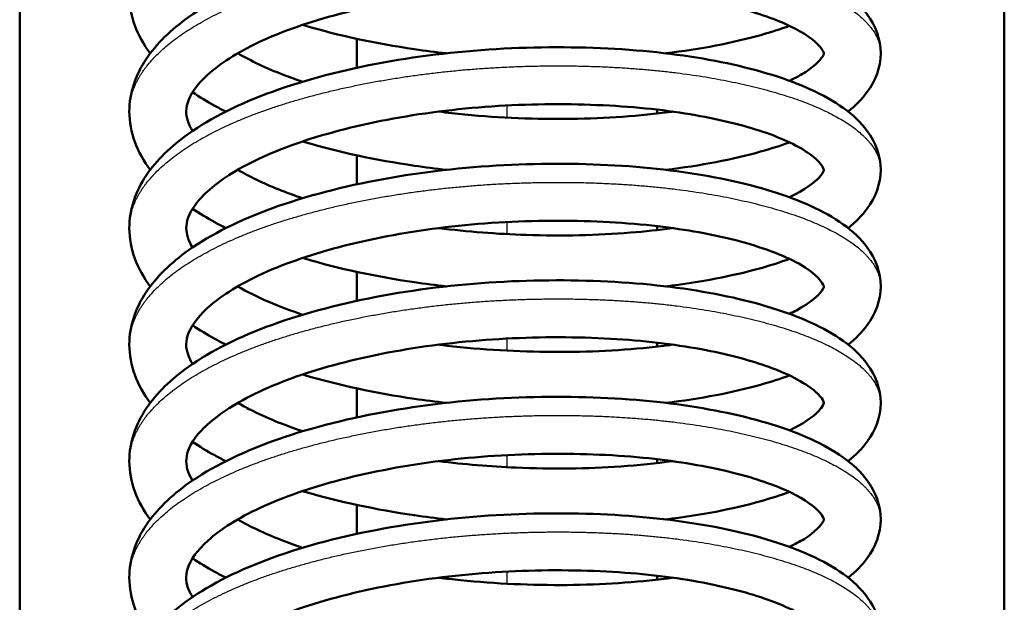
# Model space of a CAD drawing. Header units: millimetres. Extents: x 70 to 1011, y -602 to 1647.
# Tile 9 of 98: x 196 to 215, y 386 to 397. Entities that reach past the tile are written whole.
import ezdxf

# ---------------------------------------------------------------- set-up
doc = ezdxf.new("R2010")
doc.units = ezdxf.units.MM
doc.header["$LTSCALE"] = 0.75
doc.layers.add('Visible', color=7, linetype='Continuous', lineweight=50)
doc.layers.add('Visible Narrow', color=7, linetype='Continuous', lineweight=25)

msp = doc.modelspace()

# ---------------------------------------------------------------- linework, layer by layer
at = {"layer": 'Visible'}
for p, q in [((195.624, 349.32, 12.317), (195.624, 463.688, 12.317)), ((214.624, 349.32, 12.317), (214.624, 463.688, 12.317))]:
    msp.add_line(p, q, dxfattribs=at)
for points, knots in [([(198.142, 396.739, -1.733), (197.891, 397.074, -1.148), (197.739, 397.466, -0.537), (197.739, 398.217, 0.596), (197.859, 398.57, 1.139), (198.264, 399.176, 2.177), (198.543, 399.442, 2.684), (199.32, 399.993, 3.753), (199.871, 400.266, 4.305), (201.138, 400.726, 5.212), (201.873, 400.916, 5.576), (203.388, 401.193, 6.032), (204.183, 401.284, 6.141), (205.738, 401.364, 6.11), (206.518, 401.359, 5.973), (207.972, 401.264, 5.479), (208.666, 401.171, 5.118), (209.894, 400.91, 4.217), (210.441, 400.741, 3.663), (211.356, 400.324, 2.423), (211.732, 400.069, 1.715), (212.136, 399.521, 0.553), (212.239, 399.257, 0.092), (212.239, 398.717, -0.81), (212.137, 398.454, -1.268), (211.878, 398.102, -2.015), (211.754, 397.977, -2.308), (211.61, 397.863, -2.596)], [31.723877, 31.723877, 31.723877, 31.723877, 31.939273, 31.939273, 32.131685, 32.131685, 32.319673, 32.319673, 32.561354, 32.561354, 32.806999, 32.806999, 33.04302, 33.04302, 33.274188, 33.274188, 33.504576, 33.504576, 33.73783, 33.73783, 33.983753, 33.983753, 34.141798, 34.141798, 34.299159, 34.299159, 34.401275, 34.401275, 34.401275, 34.401275]), ([(198.142, 394.492, -0.891), (197.891, 394.826, -0.306), (197.739, 395.219, 0.305), (197.739, 395.97, 1.438), (197.859, 396.323, 1.981), (198.264, 396.928, 3.019), (198.543, 397.195, 3.526), (199.32, 397.745, 4.595), (199.871, 398.019, 5.147), (201.138, 398.478, 6.054), (201.873, 398.669, 6.418), (203.388, 398.945, 6.874), (204.183, 399.036, 6.983), (205.738, 399.116, 6.952), (206.518, 399.112, 6.815), (207.972, 399.016, 6.321), (208.666, 398.923, 5.96), (209.894, 398.662, 5.059), (210.441, 398.494, 4.505), (211.356, 398.077, 3.265), (211.732, 397.822, 2.557), (212.136, 397.274, 1.395), (212.239, 397.01, 0.934), (212.239, 396.47, 0.032), (212.137, 396.207, -0.426), (211.878, 395.854, -1.173), (211.754, 395.73, -1.466), (211.61, 395.616, -1.754)], [27.319095, 27.319095, 27.319095, 27.319095, 27.53449, 27.53449, 27.726903, 27.726903, 27.91489, 27.91489, 28.156571, 28.156571, 28.402217, 28.402217, 28.638237, 28.638237, 28.869405, 28.869405, 29.099793, 29.099793, 29.333048, 29.333048, 29.57897, 29.57897, 29.737016, 29.737016, 29.894377, 29.894377, 29.996492, 29.996492, 29.996492, 29.996492]), ([(210.478, 396.21, -2.85), (210.596, 396.266, -2.634), (210.7, 396.322, -2.411), (210.997, 396.512, -1.623), (211.101, 396.643, -1.015), (211.15, 396.747, 0.14), (211.148, 396.729, 0.692), (211.12, 396.798, 1.623), (211.086, 396.856, 2.007), (210.892, 397.042, 2.933), (210.683, 397.179, 3.472), (210.107, 397.435, 4.448), (209.737, 397.557, 4.897), (208.847, 397.771, 5.707), (208.306, 397.863, 6.065), (207.118, 397.984, 6.623), (206.451, 398.012, 6.817), (205.099, 397.995, 6.999), (204.396, 397.95, 6.985), (203.051, 397.78, 6.749), (202.392, 397.654, 6.524), (201.214, 397.346, 5.893), (200.678, 397.159, 5.48), (199.819, 396.754, 4.534), (199.476, 396.532, 3.993), (199.028, 396.123, 2.863), (198.911, 395.937, 2.263), (198.818, 395.632, 1.016), (198.826, 395.505, 0.359), (198.923, 395.304, -0.383), (198.94, 395.273, -0.49), (198.96, 395.242, -0.597)], [65.120452, 65.120452, 65.120452, 65.120452, 65.195768, 65.195768, 65.379353, 65.379353, 65.544028, 65.544028, 65.65957, 65.65957, 65.833393, 65.833393, 66.007897, 66.007897, 66.200103, 66.200103, 66.403259, 66.403259, 66.609386, 66.609386, 66.816024, 66.816024, 67.020774, 67.020774, 67.218237, 67.218237, 67.405614, 67.405614, 67.604235, 67.604235, 67.638087, 67.638087, 67.638087, 67.638087]), ([(203.86, 396.739, -6.786), (203.651, 396.762, -6.759), (203.445, 396.788, -6.725), (202.497, 396.927, -6.523), (201.775, 397.082, -6.247), (201.113, 397.278, -5.869), (201.099, 397.282, -5.86), (201.084, 397.286, -5.852)], [35.3516974, 35.3516974, 35.3516974, 35.3516974, 35.4146825, 35.4146825, 35.6453729, 35.6453729, 35.6506262, 35.6506262, 35.6506262, 35.6506262]), ([(210.479, 397.269, -4.285), (210.304, 397.205, -4.485), (210.118, 397.146, -4.676), (209.385, 396.94, -5.353), (208.76, 396.819, -5.778), (208.09, 396.739, -6.101)], [34.6129025, 34.6129025, 34.6129025, 34.6129025, 34.6944904, 34.6944904, 34.9183415, 34.9183415, 34.9183415, 34.9183415]), ([(198.142, 392.244, -0.049), (197.891, 392.579, 0.535), (197.739, 392.971, 1.146), (197.739, 393.722, 2.28), (197.859, 394.075, 2.823), (198.264, 394.681, 3.861), (198.543, 394.947, 4.367), (199.32, 395.498, 5.437), (199.871, 395.771, 5.989), (201.138, 396.231, 6.895), (201.873, 396.422, 7.26), (203.388, 396.698, 7.716), (204.183, 396.789, 7.825), (205.738, 396.869, 7.794), (206.518, 396.864, 7.657), (207.972, 396.769, 7.163), (208.666, 396.676, 6.802), (209.894, 396.415, 5.901), (210.441, 396.246, 5.347), (211.356, 395.829, 4.107), (211.732, 395.574, 3.398), (212.136, 395.026, 2.237), (212.239, 394.762, 1.776), (212.239, 394.222, 0.874), (212.137, 393.959, 0.416), (211.878, 393.607, -0.331), (211.754, 393.482, -0.624), (211.61, 393.369, -0.912)], [22.914312, 22.914312, 22.914312, 22.914312, 23.129708, 23.129708, 23.32212, 23.32212, 23.510108, 23.510108, 23.751789, 23.751789, 23.997434, 23.997434, 24.233455, 24.233455, 24.464623, 24.464623, 24.695011, 24.695011, 24.928265, 24.928265, 25.174188, 25.174188, 25.332233, 25.332233, 25.489595, 25.489595, 25.59171, 25.59171, 25.59171, 25.59171]), ([(199.832, 396.739, -3.526), (200.084, 396.593, -3.882), (200.382, 396.452, -4.209), (200.832, 396.279, -4.599), (200.955, 396.234, -4.698), (201.083, 396.192, -4.791)], [63.8480807, 63.8480807, 63.8480807, 63.8480807, 63.9852614, 63.9852614, 64.0341723, 64.0341723, 64.0341723, 64.0341723]), ([(199.601, 395.615, -3.871), (199.528, 395.652, -3.798), (199.457, 395.69, -3.723), (199.237, 395.811, -3.483), (199.094, 395.898, -3.311), (198.96, 395.989, -3.133)], [31.4411759, 31.4411759, 31.4411759, 31.4411759, 31.4739364, 31.4739364, 31.545612, 31.545612, 31.545612, 31.545612]), ([(210.479, 393.962, -2.008), (210.767, 394.099, -1.482), (210.965, 394.247, -0.898), (211.143, 394.449, 0.253), (211.139, 394.481, 0.828), (211.138, 394.511, 2.2), (211.105, 394.629, 3.025), (210.667, 394.941, 4.371), (210.354, 395.095, 4.938), (209.596, 395.35, 5.892), (209.154, 395.46, 6.3), (208.127, 395.641, 7.013), (207.517, 395.706, 7.309), (206.235, 395.768, 7.708), (205.544, 395.764, 7.811), (204.177, 395.682, 7.808), (203.482, 395.599, 7.698), (202.192, 395.363, 7.28), (201.578, 395.208, 6.968), (200.528, 394.851, 6.183), (200.073, 394.643, 5.706), (199.388, 394.22, 4.661), (199.143, 393.999, 4.083), (198.879, 393.637, 2.913), (198.838, 393.495, 2.316), (198.84, 393.255, 1.235), (198.873, 393.132, 0.741), (198.959, 392.994, 0.263)], [69.149945, 69.149945, 69.149945, 69.149945, 69.334301, 69.334301, 69.504682, 69.504682, 69.745856, 69.745856, 69.939582, 69.939582, 70.119297, 70.119297, 70.318503, 70.318503, 70.522575, 70.522575, 70.729554, 70.729554, 70.935504, 70.935504, 71.137178, 71.137178, 71.331187, 71.331187, 71.513088, 71.513088, 71.663337, 71.663337, 71.663337, 71.663337]), ([(203.711, 395.615, -5.9), (203.877, 395.594, -5.93), (204.045, 395.575, -5.953), (204.891, 395.493, -6.038), (205.593, 395.466, -6.001), (206.938, 395.484, -5.719), (207.599, 395.531, -5.47), (208.202, 395.613, -5.126), (208.211, 395.614, -5.121), (208.219, 395.615, -5.116)], [64.3265034, 64.3265034, 64.3265034, 64.3265034, 64.3773685, 64.3773685, 64.5828885, 64.5828885, 64.7897334, 64.7897334, 64.7927227, 64.7927227, 64.7927227, 64.7927227]), ([(203.86, 394.492, -5.944), (203.651, 394.515, -5.918), (203.445, 394.541, -5.883), (202.497, 394.679, -5.681), (201.775, 394.835, -5.405), (201.113, 395.03, -5.027), (201.098, 395.035, -5.018), (201.083, 395.039, -5.009)], [30.9469149, 30.9469149, 30.9469149, 30.9469149, 31.0099001, 31.0099001, 31.2405905, 31.2405905, 31.245957, 31.245957, 31.245957, 31.245957]), ([(210.478, 395.021, -3.444), (210.303, 394.957, -3.644), (210.117, 394.898, -3.835), (209.385, 394.692, -4.511), (208.76, 394.571, -4.936), (208.09, 394.492, -5.259)], [30.2082751, 30.2082751, 30.2082751, 30.2082751, 30.289708, 30.289708, 30.513559, 30.513559, 30.513559, 30.513559]), ([(198.142, 389.997, 0.793), (197.891, 390.331, 1.377), (197.739, 390.724, 1.988), (197.739, 391.475, 3.122), (197.859, 391.828, 3.665), (198.264, 392.433, 4.703), (198.543, 392.7, 5.209), (199.32, 393.25, 6.279), (199.871, 393.524, 6.831), (201.138, 393.983, 7.737), (201.873, 394.174, 8.102), (203.388, 394.45, 8.558), (204.183, 394.542, 8.667), (205.738, 394.621, 8.636), (206.518, 394.617, 8.499), (207.972, 394.521, 8.005), (208.666, 394.428, 7.644), (209.894, 394.167, 6.742), (210.441, 393.999, 6.189), (211.356, 393.582, 4.949), (211.732, 393.327, 4.24), (212.136, 392.779, 3.078), (212.239, 392.515, 2.618), (212.239, 391.975, 1.716), (212.137, 391.712, 1.257), (211.878, 391.359, 0.511), (211.754, 391.235, 0.218), (211.61, 391.121, -0.07)], [18.50953, 18.50953, 18.50953, 18.50953, 18.724926, 18.724926, 18.917338, 18.917338, 19.105325, 19.105325, 19.347006, 19.347006, 19.592652, 19.592652, 19.828672, 19.828672, 20.059841, 20.059841, 20.290228, 20.290228, 20.523483, 20.523483, 20.769406, 20.769406, 20.927451, 20.927451, 21.084812, 21.084812, 21.186927, 21.186927, 21.186927, 21.186927]), ([(199.832, 394.492, -2.684), (199.942, 394.428, -2.84), (200.061, 394.365, -2.99), (200.452, 394.176, -3.433), (200.755, 394.055, -3.708), (201.083, 393.944, -3.95)], [67.8771345, 67.8771345, 67.8771345, 67.8771345, 67.93721, 67.93721, 68.0633753, 68.0633753, 68.0633753, 68.0633753]), ([(199.601, 393.368, -3.029), (199.528, 393.405, -2.956), (199.457, 393.442, -2.881), (199.237, 393.564, -2.641), (199.093, 393.651, -2.468), (198.959, 393.742, -2.29)], [27.0363935, 27.0363935, 27.0363935, 27.0363935, 27.069154, 27.069154, 27.1409642, 27.1409642, 27.1409642, 27.1409642]), ([(210.478, 391.715, -1.166), (210.525, 391.737, -1.08), (210.57, 391.759, -0.994), (210.877, 391.922, -0.353), (211.04, 392.071, 0.257), (211.152, 392.233, 1.423), (211.142, 392.234, 1.98), (211.132, 392.286, 3.428), (211.018, 392.483, 4.348), (210.369, 392.842, 5.776), (209.946, 393.003, 6.359), (209.001, 393.245, 7.271), (208.488, 393.34, 7.635), (207.34, 393.474, 8.224), (206.683, 393.51, 8.442), (205.341, 393.51, 8.671), (204.638, 393.474, 8.682), (203.284, 393.322, 8.495), (202.615, 393.205, 8.293), (201.41, 392.911, 7.706), (200.856, 392.73, 7.313), (199.953, 392.334, 6.398), (199.586, 392.113, 5.868), (199.087, 391.697, 4.753), (198.945, 391.502, 4.154), (198.822, 391.187, 2.932), (198.821, 391.066, 2.299), (198.897, 390.859, 1.482), (198.924, 390.804, 1.283), (198.96, 390.747, 1.087)], [73.176263, 73.176263, 73.176263, 73.176263, 73.206151, 73.206151, 73.394887, 73.394887, 73.560701, 73.560701, 73.829592, 73.829592, 74.043509, 74.043509, 74.230185, 74.230185, 74.432836, 74.432836, 74.638621, 74.638621, 74.84538, 74.84538, 75.050475, 75.050475, 75.248956, 75.248956, 75.437775, 75.437775, 75.629352, 75.629352, 75.691478, 75.691478, 75.691478, 75.691478]), ([(203.71, 393.368, -5.059), (204.264, 393.298, -5.156), (204.837, 393.254, -5.185), (206.086, 393.214, -5.089), (206.773, 393.229, -4.928), (207.687, 393.303, -4.557), (207.957, 393.332, -4.425), (208.217, 393.368, -4.274)], [68.3558858, 68.3558858, 68.3558858, 68.3558858, 68.5252867, 68.5252867, 68.7316946, 68.7316946, 68.82182, 68.82182, 68.82182, 68.82182]), ([(203.86, 392.244, -5.102), (203.651, 392.267, -5.076), (203.445, 392.294, -5.041), (202.497, 392.432, -4.839), (201.775, 392.587, -4.563), (201.113, 392.783, -4.185), (201.098, 392.787, -4.176), (201.084, 392.792, -4.168)], [26.5421325, 26.5421325, 26.5421325, 26.5421325, 26.6051176, 26.6051176, 26.8358081, 26.8358081, 26.8410881, 26.8410881, 26.8410881, 26.8410881]), ([(210.478, 392.774, -2.601), (210.303, 392.71, -2.801), (210.118, 392.651, -2.993), (209.385, 392.445, -3.669), (208.76, 392.324, -4.094), (208.09, 392.244, -4.417)], [25.8033827, 25.8033827, 25.8033827, 25.8033827, 25.8849256, 25.8849256, 26.1087766, 26.1087766, 26.1087766, 26.1087766]), ([(198.142, 387.749, 1.635), (197.891, 388.084, 2.219), (197.739, 388.476, 2.83), (197.739, 389.227, 3.964), (197.859, 389.58, 4.507), (198.264, 390.186, 5.545), (198.543, 390.452, 6.051), (199.32, 391.003, 7.121), (199.871, 391.277, 7.673), (201.138, 391.736, 8.579), (201.873, 391.927, 8.944), (203.388, 392.203, 9.4), (204.183, 392.294, 9.509), (205.738, 392.374, 9.478), (206.518, 392.369, 9.34), (207.972, 392.274, 8.847), (208.666, 392.181, 8.486), (209.894, 391.92, 7.584), (210.441, 391.751, 7.031), (211.356, 391.334, 5.791), (211.732, 391.079, 5.082), (212.136, 390.531, 3.92), (212.239, 390.267, 3.46), (212.239, 389.727, 2.558), (212.137, 389.465, 2.099), (211.878, 389.112, 1.353), (211.754, 388.987, 1.06), (211.61, 388.874, 0.772)], [14.104747, 14.104747, 14.104747, 14.104747, 14.320143, 14.320143, 14.512555, 14.512555, 14.700543, 14.700543, 14.942223, 14.942223, 15.187869, 15.187869, 15.423889, 15.423889, 15.655058, 15.655058, 15.885445, 15.885445, 16.1187, 16.1187, 16.364623, 16.364623, 16.522668, 16.522668, 16.68003, 16.68003, 16.782145, 16.782145, 16.782145, 16.782145]), ([(199.833, 392.244, -1.842), (200.012, 392.141, -2.095), (200.213, 392.039, -2.332), (200.633, 391.858, -2.75), (200.851, 391.775, -2.937), (201.083, 391.697, -3.107)], [71.9039259, 71.9039259, 71.9039259, 71.9039259, 72.0008996, 72.0008996, 72.0898739, 72.0898739, 72.0898739, 72.0898739]), ([(199.601, 391.12, -2.187), (199.528, 391.157, -2.114), (199.457, 391.195, -2.04), (199.237, 391.316, -1.799), (199.094, 391.403, -1.627), (198.96, 391.494, -1.449)], [22.6316111, 22.6316111, 22.6316111, 22.6316111, 22.6643715, 22.6643715, 22.7360471, 22.7360471, 22.7360471, 22.7360471]), ([(210.478, 389.467, -0.324), (210.739, 389.592, 0.153), (210.927, 389.722, 0.675), (211.133, 389.932, 1.768), (211.138, 389.982, 2.354), (211.139, 390.011, 3.633), (211.137, 390.074, 4.35), (210.822, 390.356, 5.721), (210.503, 390.538, 6.39), (209.739, 390.813, 7.421), (209.327, 390.924, 7.831), (208.351, 391.114, 8.565), (207.763, 391.188, 8.882), (206.504, 391.268, 9.331), (205.817, 391.274, 9.463), (204.447, 391.211, 9.514), (203.748, 391.139, 9.433), (202.439, 390.922, 9.068), (201.811, 390.775, 8.78), (200.717, 390.431, 8.039), (200.236, 390.227, 7.576), (199.499, 389.807, 6.556), (199.227, 389.586, 5.989), (198.91, 389.205, 4.829), (198.851, 389.051, 4.227), (198.83, 388.791, 3.061), (198.858, 388.657, 2.485), (198.959, 388.498, 1.933)], [77.203302, 77.203302, 77.203302, 77.203302, 77.369899, 77.369899, 77.543105, 77.543105, 77.753854, 77.753854, 77.973567, 77.973567, 78.147586, 78.147586, 78.344376, 78.344376, 78.54911, 78.54911, 78.755906, 78.755906, 78.962068, 78.962068, 79.165602, 79.165602, 79.359914, 79.359914, 79.544036, 79.544036, 79.718491, 79.718491, 79.718491, 79.718491]), ([(203.71, 391.12, -4.217), (203.722, 391.119, -4.219), (203.734, 391.117, -4.221), (204.414, 391.032, -4.338), (205.114, 390.988, -4.35), (206.473, 390.972, -4.165), (207.151, 391.001, -3.964), (207.922, 391.082, -3.596), (208.071, 391.1, -3.517), (208.218, 391.12, -3.433)], [72.3822919, 72.3822919, 72.3822919, 72.3822919, 72.3859639, 72.3859639, 72.5908863, 72.5908863, 72.7975296, 72.7975296, 72.848372, 72.848372, 72.848372, 72.848372]), ([(203.86, 389.997, -4.26), (203.651, 390.02, -4.234), (203.445, 390.046, -4.199), (202.497, 390.185, -3.997), (201.775, 390.34, -3.721), (201.113, 390.535, -3.343), (201.098, 390.54, -3.334), (201.083, 390.544, -3.326)], [22.1373501, 22.1373501, 22.1373501, 22.1373501, 22.2003352, 22.2003352, 22.4310257, 22.4310257, 22.4363695, 22.4363695, 22.4363695, 22.4363695]), ([(210.477, 390.526, -1.761), (210.302, 390.462, -1.96), (210.117, 390.403, -2.151), (209.385, 390.197, -2.827), (208.76, 390.076, -3.252), (208.09, 389.997, -3.575)], [21.398834, 21.398834, 21.398834, 21.398834, 21.4801432, 21.4801432, 21.7039942, 21.7039942, 21.7039942, 21.7039942]), ([(198.142, 385.502, 2.477), (197.891, 385.836, 3.061), (197.739, 386.229, 3.672), (197.739, 386.98, 4.805), (197.859, 387.333, 5.349), (198.264, 387.938, 6.387), (198.543, 388.205, 6.893), (199.32, 388.755, 7.963), (199.871, 389.029, 8.514), (201.138, 389.488, 9.421), (201.873, 389.679, 9.786), (203.387, 389.955, 10.242), (204.183, 390.047, 10.351), (205.738, 390.126, 10.32), (206.517, 390.122, 10.182), (207.972, 390.026, 9.689), (208.666, 389.933, 9.328), (209.894, 389.672, 8.426), (210.441, 389.504, 7.873), (211.356, 389.087, 6.633), (211.732, 388.832, 5.924), (212.136, 388.284, 4.762), (212.239, 388.02, 4.302), (212.239, 387.48, 3.4), (212.137, 387.217, 2.941), (211.878, 386.864, 2.195), (211.754, 386.74, 1.901), (211.61, 386.626, 1.614)], [9.699964, 9.699964, 9.699964, 9.699964, 9.915361, 9.915361, 10.107763, 10.107763, 10.295749, 10.295749, 10.537428, 10.537428, 10.783074, 10.783074, 11.019095, 11.019095, 11.250263, 11.250263, 11.480651, 11.480651, 11.713905, 11.713905, 11.959827, 11.959827, 12.117886, 12.117886, 12.27525, 12.27525, 12.377364, 12.377364, 12.377364, 12.377364]), ([(199.832, 389.997, -1), (199.91, 389.951, -1.111), (199.994, 389.906, -1.22), (200.371, 389.714, -1.674), (200.71, 389.575, -1.992), (201.083, 389.449, -2.266)], [75.9304248, 75.9304248, 75.9304248, 75.9304248, 75.973396, 75.973396, 76.1166838, 76.1166838, 76.1166838, 76.1166838]), ([(199.601, 388.873, -1.345), (199.528, 388.91, -1.272), (199.457, 388.947, -1.198), (199.236, 389.069, -0.957), (199.093, 389.156, -0.784), (198.959, 389.247, -0.606)], [18.2268286, 18.2268286, 18.2268286, 18.2268286, 18.2595893, 18.2595893, 18.3314158, 18.3314158, 18.3314158, 18.3314158]), ([(210.478, 387.22, 0.518), (210.584, 387.27, 0.711), (210.679, 387.321, 0.911), (210.979, 387.507, 1.674), (211.093, 387.641, 2.283), (211.151, 387.755, 3.439), (211.146, 387.739, 3.989), (211.124, 387.8, 4.924), (211.094, 387.856, 5.312), (210.908, 388.04, 6.256), (210.699, 388.181, 6.807), (210.125, 388.438, 7.791), (209.759, 388.56, 8.24), (208.877, 388.776, 9.052), (208.338, 388.868, 9.414), (207.155, 388.992, 9.977), (206.49, 389.021, 10.176), (205.14, 389.007, 10.365), (204.436, 388.963, 10.355), (203.09, 388.796, 10.128), (202.429, 388.672, 9.907), (201.247, 388.366, 9.283), (200.708, 388.18, 8.873), (199.841, 387.776, 7.933), (199.494, 387.555, 7.394), (199.037, 387.144, 6.266), (198.916, 386.957, 5.666), (198.818, 386.65, 4.424), (198.825, 386.525, 3.771), (198.918, 386.323, 3.017), (198.937, 386.288, 2.893), (198.96, 386.252, 2.771)], [81.230928, 81.230928, 81.230928, 81.230928, 81.298522, 81.298522, 81.483052, 81.483052, 81.647373, 81.647373, 81.764118, 81.764118, 81.941054, 81.941054, 82.114687, 82.114687, 82.306643, 82.306643, 82.509678, 82.509678, 82.715752, 82.715752, 82.922413, 82.922413, 83.127224, 83.127224, 83.324864, 83.324864, 83.51248, 83.51248, 83.709721, 83.709721, 83.748516, 83.748516, 83.748516, 83.748516]), ([(203.71, 388.873, -3.375), (204.2, 388.811, -3.461), (204.703, 388.769, -3.494), (205.887, 388.719, -3.438), (206.579, 388.727, -3.297), (207.565, 388.795, -2.931), (207.899, 388.829, -2.774), (208.217, 388.873, -2.59)], [76.4092276, 76.4092276, 76.4092276, 76.4092276, 76.5587312, 76.5587312, 76.7649835, 76.7649835, 76.8750668, 76.8750668, 76.8750668, 76.8750668]), ([(203.86, 387.749, -3.418), (203.651, 387.772, -3.392), (203.445, 387.799, -3.357), (202.497, 387.937, -3.155), (201.775, 388.092, -2.879), (201.113, 388.288, -2.501), (201.099, 388.292, -2.493), (201.084, 388.297, -2.484)], [17.7325677, 17.7325677, 17.7325677, 17.7325677, 17.7955529, 17.7955529, 18.0262434, 18.0262434, 18.0314991, 18.0314991, 18.0314991, 18.0314991]), ([(210.479, 388.279, -0.917), (210.304, 388.215, -1.117), (210.118, 388.156, -1.309), (209.385, 387.95, -1.985), (208.76, 387.829, -2.41), (208.09, 387.749, -2.733)], [16.9937691, 16.9937691, 16.9937691, 16.9937691, 17.0753609, 17.0753609, 17.2992116, 17.2992116, 17.2992116, 17.2992116]), ([(198.142, 383.254, 3.319), (197.891, 383.588, 3.903), (197.739, 383.981, 4.514), (197.739, 384.732, 5.647), (197.859, 385.084, 6.189), (198.263, 385.69, 7.227), (198.541, 385.956, 7.733), (199.318, 386.507, 8.803), (199.869, 386.781, 9.354), (201.135, 387.24, 10.262), (201.87, 387.431, 10.627), (203.385, 387.707, 11.083), (204.18, 387.799, 11.192), (205.735, 387.879, 11.162), (206.515, 387.874, 11.025), (207.969, 387.779, 10.532), (208.663, 387.686, 10.171), (209.891, 387.426, 9.27), (210.439, 387.257, 8.717), (211.355, 386.84, 7.477), (211.731, 386.585, 6.769), (212.135, 386.037, 5.606), (212.239, 385.773, 5.145), (212.239, 385.232, 4.241), (212.137, 384.969, 3.783), (211.878, 384.617, 3.036), (211.754, 384.492, 2.743), (211.61, 384.379, 2.455)], [5.29515, 5.29515, 5.29515, 5.29515, 5.510577, 5.510577, 5.702742, 5.702742, 5.890707, 5.890707, 6.132339, 6.132339, 6.378, 6.378, 6.614029, 6.614029, 6.845199, 6.845199, 7.075584, 7.075584, 7.308832, 7.308832, 7.554729, 7.554729, 7.713103, 7.713103, 7.87053, 7.87053, 7.972608, 7.972608, 7.972608, 7.972608]), ([(199.832, 387.749, -0.159), (200.071, 387.611, -0.495), (200.351, 387.477, -0.806), (200.795, 387.302, -1.202), (200.936, 387.251, -1.316), (201.083, 387.202, -1.423)], [79.9585546, 79.9585546, 79.9585546, 79.9585546, 80.0883456, 80.0883456, 80.1446441, 80.1446441, 80.1446441, 80.1446441]), ([(199.601, 386.626, -0.503), (199.528, 386.662, -0.43), (199.457, 386.7, -0.356), (199.237, 386.821, -0.115), (199.094, 386.908, 0.057), (198.96, 386.999, 0.235)], [13.8220462, 13.8220462, 13.8220462, 13.8220462, 13.8548107, 13.8548107, 13.9264786, 13.9264786, 13.9264786, 13.9264786]), ([(210.478, 384.972, 1.36), (210.761, 385.107, 1.877), (210.958, 385.251, 2.448), (211.142, 385.455, 3.588), (211.139, 385.49, 4.166), (211.138, 385.52, 5.516), (211.114, 385.626, 6.317), (210.703, 385.931, 7.665), (210.39, 386.09, 8.25), (209.634, 386.349, 9.22), (209.199, 386.459, 9.629), (208.184, 386.643, 10.349), (207.578, 386.711, 10.65), (206.301, 386.778, 11.061), (205.613, 386.776, 11.172), (204.246, 386.699, 11.182), (203.549, 386.618, 11.08), (202.254, 386.387, 10.675), (201.637, 386.234, 10.37), (200.576, 385.881, 9.596), (200.114, 385.674, 9.123), (199.416, 385.252, 8.085), (199.163, 385.03, 7.509), (198.887, 384.664, 6.342), (198.841, 384.519, 5.746), (198.837, 384.274, 4.643), (198.869, 384.147, 4.126), (198.959, 384.004, 3.628)], [85.260384, 85.260384, 85.260384, 85.260384, 85.441341, 85.441341, 85.612251, 85.612251, 85.846504, 85.846504, 86.044873, 86.044873, 86.223368, 86.223368, 86.422307, 86.422307, 86.626213, 86.626213, 86.833186, 86.833186, 87.039174, 87.039174, 87.241048, 87.241048, 87.435414, 87.435414, 87.617229, 87.617229, 87.77425, 87.77425, 87.77425, 87.77425]), ([(203.711, 386.625, -2.533), (203.85, 386.608, -2.558), (203.991, 386.592, -2.578), (204.809, 386.508, -2.67), (205.511, 386.478, -2.641), (206.859, 386.49, -2.376), (207.523, 386.534, -2.135), (208.155, 386.617, -1.785), (208.187, 386.621, -1.767), (208.219, 386.625, -1.748)], [80.4369647, 80.4369647, 80.4369647, 80.4369647, 80.4797516, 80.4797516, 80.6851836, 80.6851836, 80.8919998, 80.8919998, 80.9032145, 80.9032145, 80.9032145, 80.9032145])]:
    msp.add_open_spline(points, degree=3, knots=knots, dxfattribs=at)
for points in [[(202.128, 396.459, -79.672), (202.128, 396.646, -79.698), (202.128, 396.833, -79.723), (202.128, 397.019, -79.748)], [(207.928, 395.652, -79.555), (207.928, 395.628, -79.551), (207.928, 395.603, -79.547), (207.928, 395.579, -79.543)], [(202.128, 394.212, -79.318), (202.128, 394.398, -79.351), (202.128, 394.585, -79.383), (202.128, 394.772, -79.414)], [(207.928, 393.405, -79.171), (207.928, 393.38, -79.166), (207.928, 393.356, -79.162), (207.928, 393.331, -79.157)], [(202.128, 391.964, -78.882), (202.128, 392.151, -78.921), (202.128, 392.338, -78.96), (202.128, 392.524, -78.998)], [(207.928, 391.157, -78.706), (207.928, 391.133, -78.7), (207.928, 391.108, -78.695), (207.928, 391.084, -78.689)], [(202.128, 389.717, -78.366), (202.128, 389.903, -78.412), (202.128, 390.09, -78.457), (202.128, 390.277, -78.502)], [(207.928, 388.91, -78.162), (207.928, 388.885, -78.155), (207.928, 388.861, -78.149), (207.928, 388.836, -78.143)], [(202.128, 387.469, -77.772), (202.128, 387.656, -77.824), (202.128, 387.843, -77.876), (202.128, 388.029, -77.927)], [(207.928, 386.662, -77.539), (207.928, 386.638, -77.532), (207.928, 386.613, -77.525), (207.928, 386.589, -77.518)]]:
    msp.add_open_spline(points, degree=3, dxfattribs=at)
at = {"layer": 'Visible Narrow'}
for points, knots in [([(197.739, 395.615, 0.903), (197.739, 396.076, 1.957), (198.094, 396.514, 2.959), (198.822, 397.412, 5.015), (200.727, 398.01, 6.269), (202.633, 398.608, 7.524), (204.989, 398.721, 7.482), (207.345, 398.833, 7.44), (209.25, 398.46, 6.101), (211.156, 398.086, 4.762), (211.884, 397.413, 2.622), (212.239, 397.084, 1.579), (212.239, 396.739, 0.482)], [-0.72826087, -0.72826087, -0.72826087, -0.72608696, -0.72608696, -0.72173913, -0.72173913, -0.7173913, -0.7173913, -0.71304348, -0.71304348, -0.70869565, -0.70869565, -0.70652174, -0.70652174, -0.70652174]), ([(197.739, 393.368, 1.745), (197.739, 393.828, 2.799), (198.094, 394.266, 3.801), (198.822, 395.165, 5.857), (200.727, 395.763, 7.111), (202.633, 396.361, 8.366), (204.989, 396.473, 8.324), (207.345, 396.586, 8.282), (209.25, 396.212, 6.943), (211.156, 395.839, 5.604), (211.884, 395.165, 3.464), (212.239, 394.837, 2.421), (212.239, 394.492, 1.324)], [-0.77173913, -0.77173913, -0.77173913, -0.76956522, -0.76956522, -0.76521739, -0.76521739, -0.76086957, -0.76086957, -0.75652174, -0.75652174, -0.75217391, -0.75217391, -0.75, -0.75, -0.75]), ([(197.739, 391.12, 2.587), (197.739, 391.581, 3.641), (198.094, 392.019, 4.643), (198.822, 392.917, 6.699), (200.727, 393.515, 7.953), (202.633, 394.113, 9.208), (204.989, 394.226, 9.166), (207.345, 394.338, 9.124), (209.25, 393.965, 7.785), (211.156, 393.591, 6.446), (211.884, 392.918, 4.306), (212.239, 392.589, 3.263), (212.239, 392.244, 2.166)], [-0.81521739, -0.81521739, -0.81521739, -0.81304348, -0.81304348, -0.80869565, -0.80869565, -0.80434783, -0.80434783, -0.8, -0.8, -0.79565217, -0.79565217, -0.79347826, -0.79347826, -0.79347826]), ([(197.739, 388.873, 3.429), (197.739, 389.333, 4.483), (198.094, 389.771, 5.485), (198.822, 390.67, 7.541), (200.727, 391.268, 8.795), (202.633, 391.866, 10.05), (204.989, 391.978, 10.008), (207.345, 392.091, 9.966), (209.25, 391.717, 8.627), (211.156, 391.344, 7.288), (211.884, 390.67, 5.148), (212.239, 390.342, 4.105), (212.239, 389.997, 3.008)], [-0.85869565, -0.85869565, -0.85869565, -0.85652174, -0.85652174, -0.85217391, -0.85217391, -0.84782609, -0.84782609, -0.84347826, -0.84347826, -0.83913043, -0.83913043, -0.83695652, -0.83695652, -0.83695652]), ([(197.739, 386.626, 4.271), (197.739, 387.086, 5.325), (198.094, 387.524, 6.327), (198.822, 388.422, 8.383), (200.727, 389.02, 9.637), (202.633, 389.618, 10.892), (204.989, 389.731, 10.85), (207.345, 389.843, 10.807), (209.25, 389.47, 9.469), (211.156, 389.096, 8.13), (211.884, 388.423, 5.99), (212.239, 388.095, 4.947), (212.239, 387.749, 3.85)], [-0.90217391, -0.90217391, -0.90217391, -0.9, -0.9, -0.89565217, -0.89565217, -0.89130435, -0.89130435, -0.88695652, -0.88695652, -0.8826087, -0.8826087, -0.88043478, -0.88043478, -0.88043478]), ([(197.739, 384.378, 5.113), (197.739, 384.839, 6.167), (198.094, 385.276, 7.169), (198.822, 386.175, 9.225), (200.727, 386.773, 10.479), (202.633, 387.371, 11.734), (204.989, 387.483, 11.692), (207.345, 387.596, 11.649), (209.25, 387.222, 10.311), (211.156, 386.849, 8.972), (211.884, 386.175, 6.832), (212.239, 385.847, 5.789), (212.239, 385.502, 4.692)], [-0.94565217, -0.94565217, -0.94565217, -0.94347826, -0.94347826, -0.93913043, -0.93913043, -0.93478261, -0.93478261, -0.93043478, -0.93043478, -0.92608696, -0.92608696, -0.92391304, -0.92391304, -0.92391304])]:
    msp.add_rational_spline(points, [0.975528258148, 0.975528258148, 1, 0.951056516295, 1, 0.951056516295, 1, 0.951056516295, 1, 0.951056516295, 1, 0.975528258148, 0.975528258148], degree=2, knots=knots, dxfattribs=at)
for points in [[(205.028, 395.499, -76.61), (205.028, 395.576, -76.622), (205.028, 395.654, -76.634), (205.028, 395.732, -76.646)], [(205.028, 393.251, -76.214), (205.028, 393.329, -76.229), (205.028, 393.407, -76.244), (205.028, 393.485, -76.259)], [(205.028, 391.004, -75.732), (205.028, 391.082, -75.75), (205.028, 391.159, -75.768), (205.028, 391.237, -75.786)], [(205.028, 388.756, -75.162), (205.028, 388.834, -75.183), (205.028, 388.912, -75.204), (205.028, 388.99, -75.225)], [(205.028, 386.509, -74.505), (205.028, 386.587, -74.529), (205.028, 386.665, -74.553), (205.028, 386.742, -74.577)]]:
    msp.add_open_spline(points, degree=3, dxfattribs=at)

doc.saveas('drawing.dxf')
